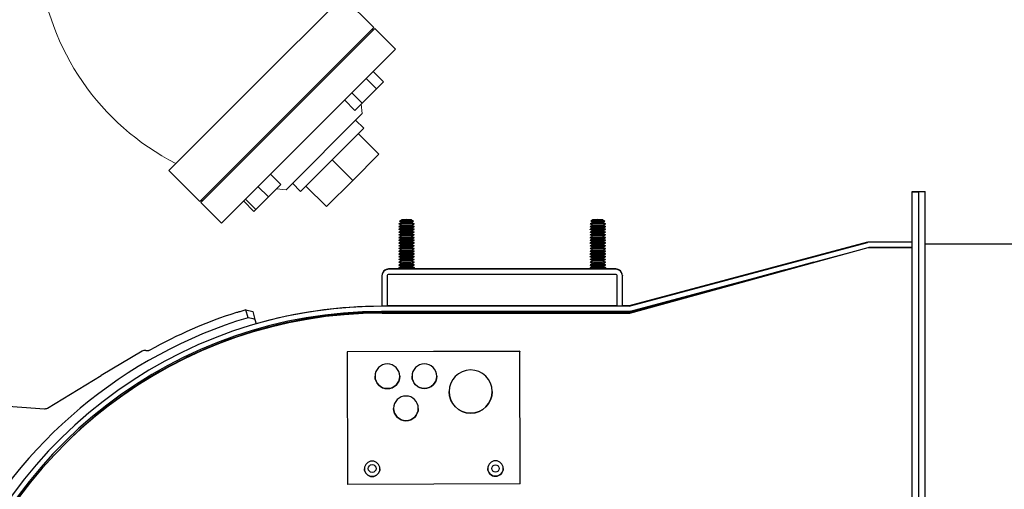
# Model space of a CAD drawing. Extents: x 1 to 669, y 0 to 417.
# Tile 23 of 256: x 65.41 to 85.37, y 262.51 to 272.03. Entities that reach past the tile are written whole.
import ezdxf

# ---------------------------------------------------------------- set-up
doc = ezdxf.new("R2010")
doc.units = 0
doc.header["$LTSCALE"] = 12
doc.header["$MEASUREMENT"] = 0
doc.layers.get('0').update_dxf_attribs({"linetype": 'CONTINUOUS'})
doc.layers.add('X', color=1, linetype='CONTINUOUS')

# ---------------------------------------------------------------- blocks, each defined once
blk = doc.blocks.new('GASTRAIN')
at = {"layer": 'X', "lineweight": 0}
for p, q in [((40.926, 284.357), (42.688, 286.119)), ((43.317, 285.49), (42.688, 286.119)), ((39.813, 281.946), (43.337, 285.47)), ((41.555, 283.728), (43.317, 285.49)), ((43.308, 285.44), (43.288, 285.46)), ((43.756, 285.05), (43.337, 285.47)), ((43.756, 285.05), (40.233, 281.526)), ((43.163, 284.457), (43.373, 284.247)), ((43.309, 284.602), (43.518, 284.392)), ((39.164, 282.595), (40.926, 284.357)), ((43.082, 283.956), (43.373, 284.247)), ((43.373, 284.247), (43.518, 284.392)), ((42.873, 284.166), (43.082, 283.956)), ((42.727, 284.021), (42.937, 283.811)), ((42.937, 283.811), (43.082, 283.956)), ((43.081, 283.744), (43.06, 283.934)), ((39.793, 281.966), (41.555, 283.728)), ((41.539, 282.201), (43.081, 283.744)), ((43.119, 283.45), (42.021, 282.352)), ((42.948, 283.611), (43.119, 283.45)), ((43.424, 282.922), (43.007, 283.338)), ((43.424, 282.922), (42.892, 282.391)), ((42.892, 282.391), (42.476, 282.807)), ((39.793, 281.966), (39.164, 282.595)), ((41.223, 282.516), (41.433, 282.307)), ((40.971, 282.265), (41.181, 282.055)), ((41.181, 282.055), (41.433, 282.307)), ((41.672, 282.335), (41.833, 282.164)), ((42.021, 282.352), (41.833, 282.164)), ((42.36, 281.859), (41.944, 282.275)), ((42.892, 282.391), (42.36, 281.859)), ((40.929, 281.803), (41.181, 282.055)), ((41.539, 282.201), (41.348, 282.223)), ((40.233, 281.526), (39.813, 281.946)), ((39.842, 281.975), (39.822, 281.995)), ((40.68, 281.974), (40.89, 281.764)), ((40.719, 282.013), (40.929, 281.803)), ((40.89, 281.764), (40.929, 281.803))]:
    blk.add_line(p, q, dxfattribs=at)
blk.add_arc((41.638, 287.306), 5.132, 186.1255, 242.952, dxfattribs=at)

msp = doc.modelspace()

# ---------------------------------------------------------------- linework, layer by layer
for p, q in [((73.1047, 267.89279), (73.10059, 267.89482)), ((73.1047, 267.83728), (73.10059, 267.83931)), ((73.1047, 267.78176), (73.10059, 267.7838)), ((73.1047, 267.72625), (73.10059, 267.72829))]:
    msp.add_line(p, q)
at = {"extrusion": (2.10819e-16, 8.48887e-14, -1)}
for centre in [(73.25659, 267.89482), (73.25659, 267.83931), (73.25659, 267.7838), (73.25659, 267.72829)]:
    msp.add_ellipse(centre, major_axis=(-0.156, 0), ratio=0.00083443, start_param=-0.32414271, end_param=0.00168363, dxfattribs=at)
at = {"layer": 'X'}
for p, q in [((83.49709, 268.54545), (83.49709, 268.53606)), ((83.63159, 268.54545), (83.49709, 268.54545)), ((83.49709, 268.53606), (83.49709, 257.28606)), ((83.63159, 268.53606), (83.49709, 268.53606)), ((83.63159, 268.53606), (83.63159, 268.55076)), ((83.63159, 268.55076), (83.76609, 268.55076)), ((83.63159, 268.53606), (83.63159, 268.53606)), ((83.63159, 268.53606), (83.63159, 262.0563)), ((83.76609, 260.96326), (83.76609, 268.55076)), ((73.15311, 267.92085), (73.10059, 267.89482)), ((73.1566, 267.91851), (73.10059, 267.89076)), ((73.1566, 267.863), (73.10059, 267.89076)), ((73.1566, 267.97809), (73.11531, 267.95034)), ((73.1566, 267.97403), (73.11531, 267.94627)), ((73.11834, 267.9483), (73.11531, 267.95034)), ((73.1566, 267.91851), (73.11531, 267.94627)), ((73.25659, 267.97886), (73.15719, 267.9781)), ((73.25659, 267.97479), (73.15719, 267.97403)), ((73.25659, 267.97886), (73.35599, 267.9781)), ((73.25659, 267.97479), (73.35599, 267.97403)), ((73.35659, 267.97809), (73.39787, 267.95034)), ((73.35659, 267.97403), (73.39787, 267.94627)), ((73.35659, 267.91851), (73.39787, 267.94627)), ((73.35659, 267.91851), (73.41259, 267.89076)), ((73.35659, 267.863), (73.41259, 267.89076)), ((73.36007, 267.92085), (73.41259, 267.89482)), ((73.39485, 267.9483), (73.39787, 267.95034)), ((73.40849, 267.89279), (73.41259, 267.89482)), ((77.02811, 267.92085), (76.97559, 267.89482)), ((77.0316, 267.91851), (76.97559, 267.89076)), ((76.9797, 267.89279), (76.97559, 267.89482)), ((77.0316, 267.863), (76.97559, 267.89076)), ((77.0316, 267.97809), (76.99031, 267.95034)), ((77.0316, 267.97403), (76.99031, 267.94627)), ((76.99334, 267.9483), (76.99031, 267.95034)), ((77.0316, 267.91851), (76.99031, 267.94627)), ((77.13159, 267.97886), (77.03219, 267.9781)), ((77.13159, 267.97479), (77.03219, 267.97403)), ((77.13159, 267.97886), (77.23099, 267.9781)), ((77.13159, 267.97479), (77.23099, 267.97403)), ((77.23159, 267.97809), (77.27287, 267.95034)), ((77.23159, 267.97403), (77.27287, 267.94627)), ((77.23159, 267.91851), (77.27287, 267.94627)), ((77.23159, 267.91851), (77.28759, 267.89076)), ((77.23159, 267.863), (77.28759, 267.89076)), ((77.23507, 267.92085), (77.28759, 267.89482)), ((77.26985, 267.9483), (77.27287, 267.95034)), ((77.28349, 267.89279), (77.28759, 267.89482)), ((73.15249, 267.86503), (73.10059, 267.83931)), ((73.1566, 267.863), (73.10059, 267.83524)), ((73.1566, 267.80749), (73.10059, 267.83524)), ((73.15249, 267.80952), (73.10059, 267.7838)), ((73.1566, 267.80749), (73.10059, 267.77973)), ((73.1566, 267.75197), (73.10059, 267.77973)), ((73.15249, 267.75401), (73.10059, 267.72829)), ((73.1566, 267.75197), (73.10059, 267.72422)), ((73.1566, 267.69646), (73.10059, 267.72422)), ((73.15249, 267.69849), (73.10059, 267.67277)), ((73.1566, 267.69646), (73.10059, 267.6687)), ((73.1047, 267.67074), (73.10059, 267.67277)), ((73.1566, 267.64095), (73.10059, 267.6687)), ((73.35659, 267.863), (73.41259, 267.83524)), ((73.35659, 267.80749), (73.41259, 267.83524)), ((73.35659, 267.80749), (73.41259, 267.77973)), ((73.35659, 267.75197), (73.41259, 267.77973)), ((73.35659, 267.75197), (73.41259, 267.72422)), ((73.35659, 267.69646), (73.41259, 267.72422)), ((73.35659, 267.69646), (73.41259, 267.6687)), ((73.35659, 267.64095), (73.41259, 267.6687)), ((73.36069, 267.86503), (73.41259, 267.83931)), ((73.36069, 267.80952), (73.41259, 267.7838)), ((73.36069, 267.75401), (73.41259, 267.72829)), ((73.36069, 267.69849), (73.41259, 267.67277)), ((73.40849, 267.83728), (73.41259, 267.83931)), ((73.40849, 267.78176), (73.41259, 267.7838)), ((73.40849, 267.72625), (73.41259, 267.72829)), ((73.40849, 267.67074), (73.41259, 267.67277)), ((77.02749, 267.86503), (76.97559, 267.83931)), ((77.0316, 267.863), (76.97559, 267.83524)), ((76.9797, 267.83728), (76.97559, 267.83931)), ((77.0316, 267.80749), (76.97559, 267.83524)), ((77.02749, 267.80952), (76.97559, 267.7838)), ((77.0316, 267.80749), (76.97559, 267.77973)), ((76.9797, 267.78176), (76.97559, 267.7838)), ((77.0316, 267.75197), (76.97559, 267.77973)), ((77.02749, 267.75401), (76.97559, 267.72829)), ((77.0316, 267.75197), (76.97559, 267.72422)), ((76.9797, 267.72625), (76.97559, 267.72829)), ((77.0316, 267.69646), (76.97559, 267.72422)), ((77.02749, 267.69849), (76.97559, 267.67277)), ((77.0316, 267.69646), (76.97559, 267.6687)), ((76.9797, 267.67074), (76.97559, 267.67277)), ((77.0316, 267.64095), (76.97559, 267.6687)), ((77.23159, 267.863), (77.28759, 267.83524)), ((77.23159, 267.80749), (77.28759, 267.83524)), ((77.23159, 267.80749), (77.28759, 267.77973)), ((77.23159, 267.75197), (77.28759, 267.77973)), ((77.23159, 267.75197), (77.28759, 267.72422)), ((77.23159, 267.69646), (77.28759, 267.72422)), ((77.23159, 267.69646), (77.28759, 267.6687)), ((77.23159, 267.64095), (77.28759, 267.6687)), ((77.23569, 267.86503), (77.28759, 267.83931)), ((77.23569, 267.80952), (77.28759, 267.7838)), ((77.23569, 267.75401), (77.28759, 267.72829)), ((77.23569, 267.69849), (77.28759, 267.67277)), ((77.28349, 267.83728), (77.28759, 267.83931)), ((77.28349, 267.78176), (77.28759, 267.7838)), ((77.28349, 267.72625), (77.28759, 267.72829)), ((77.28349, 267.67074), (77.28759, 267.67277)), ((73.15249, 267.64298), (73.10059, 267.61726)), ((73.1566, 267.64095), (73.10059, 267.61319)), ((73.1047, 267.61523), (73.10059, 267.61726)), ((73.1566, 267.58544), (73.10059, 267.61319)), ((73.15249, 267.58747), (73.10059, 267.56175)), ((73.1566, 267.58544), (73.10059, 267.55768)), ((73.1047, 267.55971), (73.10059, 267.56175)), ((73.1566, 267.52992), (73.10059, 267.55768)), ((73.15249, 267.53196), (73.10059, 267.50623)), ((73.1566, 267.52992), (73.10059, 267.50217)), ((73.1047, 267.5042), (73.10059, 267.50623)), ((73.1566, 267.47441), (73.10059, 267.50217)), ((73.15249, 267.47644), (73.10059, 267.45072)), ((73.1566, 267.47441), (73.10059, 267.44665)), ((73.35659, 267.64095), (73.41259, 267.61319)), ((73.35659, 267.58544), (73.41259, 267.61319)), ((73.35659, 267.58544), (73.41259, 267.55768)), ((73.35659, 267.52992), (73.41259, 267.55768)), ((73.35659, 267.52992), (73.41259, 267.50217)), ((73.35659, 267.47441), (73.41259, 267.50217)), ((73.35659, 267.47441), (73.41259, 267.44665)), ((73.36069, 267.64298), (73.41259, 267.61726)), ((73.36069, 267.58747), (73.41259, 267.56175)), ((73.36069, 267.53196), (73.41259, 267.50623)), ((73.36069, 267.47644), (73.41259, 267.45072)), ((73.40849, 267.61523), (73.41259, 267.61726)), ((73.40849, 267.55971), (73.41259, 267.56175)), ((73.40849, 267.5042), (73.41259, 267.50623)), ((77.02749, 267.64298), (76.97559, 267.61726)), ((77.0316, 267.64095), (76.97559, 267.61319)), ((76.9797, 267.61523), (76.97559, 267.61726)), ((77.0316, 267.58544), (76.97559, 267.61319)), ((77.02749, 267.58747), (76.97559, 267.56175)), ((77.0316, 267.58544), (76.97559, 267.55768)), ((76.9797, 267.55971), (76.97559, 267.56175)), ((77.0316, 267.52992), (76.97559, 267.55768)), ((77.02749, 267.53196), (76.97559, 267.50623)), ((77.0316, 267.52992), (76.97559, 267.50217)), ((76.9797, 267.5042), (76.97559, 267.50623)), ((77.0316, 267.47441), (76.97559, 267.50217)), ((77.02749, 267.47644), (76.97559, 267.45072)), ((77.0316, 267.47441), (76.97559, 267.44665)), ((77.23159, 267.64095), (77.28759, 267.61319)), ((77.23159, 267.58544), (77.28759, 267.61319)), ((77.23159, 267.58544), (77.28759, 267.55768)), ((77.23159, 267.52992), (77.28759, 267.55768)), ((77.23159, 267.52992), (77.28759, 267.50217)), ((77.23159, 267.47441), (77.28759, 267.50217)), ((77.23159, 267.47441), (77.28759, 267.44665)), ((77.23569, 267.64298), (77.28759, 267.61726)), ((77.23569, 267.58747), (77.28759, 267.56175)), ((77.23569, 267.53196), (77.28759, 267.50623)), ((77.23569, 267.47644), (77.28759, 267.45072)), ((77.28349, 267.61523), (77.28759, 267.61726)), ((77.28349, 267.55971), (77.28759, 267.56175)), ((77.28349, 267.5042), (77.28759, 267.50623)), ((82.60055, 267.525), (77.77015, 266.23027)), ((77.77015, 266.22339), (82.60055, 267.51726)), ((82.63571, 267.52963), (83.49709, 267.52963)), ((83.49709, 267.52189), (82.63571, 267.52189)), ((83.76609, 267.48556), (91.07609, 267.48556)), ((73.1047, 267.44869), (73.10059, 267.45072)), ((73.1566, 267.4189), (73.10059, 267.44665)), ((73.15249, 267.42093), (73.10059, 267.39521)), ((73.1566, 267.4189), (73.10059, 267.39114)), ((73.1047, 267.39317), (73.10059, 267.39521)), ((73.1566, 267.36338), (73.10059, 267.39114)), ((73.15249, 267.36542), (73.10059, 267.3397)), ((73.1566, 267.36338), (73.10059, 267.33563)), ((73.1047, 267.33766), (73.10059, 267.33969)), ((73.1566, 267.30787), (73.10059, 267.33563)), ((73.15249, 267.3099), (73.10059, 267.28418)), ((73.1566, 267.30787), (73.10059, 267.28011)), ((73.1047, 267.28215), (73.10059, 267.28418)), ((73.1566, 267.25236), (73.10059, 267.28011)), ((73.35659, 267.4189), (73.41259, 267.44665)), ((73.35659, 267.4189), (73.41259, 267.39114)), ((73.35659, 267.36338), (73.41259, 267.39114)), ((73.35659, 267.36338), (73.41259, 267.33563)), ((73.35659, 267.30787), (73.41259, 267.33563)), ((73.35659, 267.30787), (73.41259, 267.28011)), ((73.35659, 267.25236), (73.41259, 267.28011)), ((73.36069, 267.42093), (73.41259, 267.39521)), ((73.36069, 267.36542), (73.41259, 267.3397)), ((73.36069, 267.3099), (73.41259, 267.28418)), ((73.40849, 267.44869), (73.41259, 267.45072)), ((73.40849, 267.39317), (73.41259, 267.39521)), ((73.40849, 267.33766), (73.41259, 267.33969)), ((73.40849, 267.28215), (73.41259, 267.28418)), ((76.9797, 267.44869), (76.97559, 267.45072)), ((77.0316, 267.4189), (76.97559, 267.44665)), ((77.02749, 267.42093), (76.97559, 267.39521)), ((77.0316, 267.4189), (76.97559, 267.39114)), ((76.9797, 267.39317), (76.97559, 267.39521)), ((77.0316, 267.36338), (76.97559, 267.39114)), ((77.02749, 267.36542), (76.97559, 267.3397)), ((77.0316, 267.36338), (76.97559, 267.33563)), ((76.9797, 267.33766), (76.97559, 267.33969)), ((77.0316, 267.30787), (76.97559, 267.33563)), ((77.02749, 267.3099), (76.97559, 267.28418)), ((77.0316, 267.30787), (76.97559, 267.28011)), ((76.9797, 267.28215), (76.97559, 267.28418)), ((77.0316, 267.25236), (76.97559, 267.28011)), ((77.23159, 267.4189), (77.28759, 267.44665)), ((77.23159, 267.4189), (77.28759, 267.39114)), ((77.23159, 267.36338), (77.28759, 267.39114)), ((77.23159, 267.36338), (77.28759, 267.33563)), ((77.23159, 267.30787), (77.28759, 267.33563)), ((77.23159, 267.30787), (77.28759, 267.28011)), ((77.23159, 267.25236), (77.28759, 267.28011)), ((77.23569, 267.42093), (77.28759, 267.39521)), ((77.23569, 267.36542), (77.28759, 267.3397)), ((77.23569, 267.3099), (77.28759, 267.28418)), ((77.28349, 267.44869), (77.28759, 267.45072)), ((77.28349, 267.39317), (77.28759, 267.39521)), ((77.28349, 267.33766), (77.28759, 267.33969)), ((77.28349, 267.28215), (77.28759, 267.28418)), ((77.78403, 266.0856), (82.61423, 267.41519)), ((77.79723, 266.12235), (82.2692, 267.32022)), ((82.62567, 267.4157), (82.62762, 267.41623)), ((82.63488, 267.41623), (83.49709, 267.41724)), ((82.63488, 267.41611), (83.49709, 267.41713)), ((82.63488, 267.41623), (82.63488, 267.41611)), ((83.49709, 267.41729), (82.63571, 267.41729)), ((73.15249, 267.25439), (73.10059, 267.22867)), ((73.1566, 267.25236), (73.10059, 267.2246)), ((73.1047, 267.22664), (73.10059, 267.22867)), ((73.1566, 267.19684), (73.10059, 267.2246)), ((73.15249, 267.19888), (73.10059, 267.17316)), ((73.1566, 267.19684), (73.10059, 267.16909)), ((73.1047, 267.17112), (73.10059, 267.17316)), ((73.1566, 267.14133), (73.10059, 267.16909)), ((73.15249, 267.14337), (73.10059, 267.11764)), ((73.1566, 267.14133), (73.10059, 267.11358)), ((73.1047, 267.11561), (73.10059, 267.11764)), ((73.1566, 267.08582), (73.10059, 267.11358)), ((73.15249, 267.08785), (73.10059, 267.06213)), ((73.1566, 267.08582), (73.10059, 267.05806)), ((73.35659, 267.25236), (73.41259, 267.2246)), ((73.35659, 267.19684), (73.41259, 267.2246)), ((73.35659, 267.19684), (73.41259, 267.16909)), ((73.35659, 267.14133), (73.41259, 267.16909)), ((73.35659, 267.14133), (73.41259, 267.11358)), ((73.35659, 267.08582), (73.41259, 267.11358)), ((73.35659, 267.08582), (73.41259, 267.05806)), ((73.36069, 267.25439), (73.41259, 267.22867)), ((73.36069, 267.19888), (73.41259, 267.17316)), ((73.36069, 267.14337), (73.41259, 267.11764)), ((73.36069, 267.08785), (73.41259, 267.06213)), ((73.40849, 267.22664), (73.41259, 267.22867)), ((73.40849, 267.17112), (73.41259, 267.17316)), ((73.40849, 267.11561), (73.41259, 267.11764)), ((77.02749, 267.25439), (76.97559, 267.22867)), ((77.0316, 267.25236), (76.97559, 267.2246)), ((76.9797, 267.22664), (76.97559, 267.22867)), ((77.0316, 267.19684), (76.97559, 267.2246)), ((77.02749, 267.19888), (76.97559, 267.17316)), ((77.0316, 267.19684), (76.97559, 267.16909)), ((76.9797, 267.17112), (76.97559, 267.17316)), ((77.0316, 267.14133), (76.97559, 267.16909)), ((77.02749, 267.14337), (76.97559, 267.11764)), ((77.0316, 267.14133), (76.97559, 267.11358)), ((76.9797, 267.11561), (76.97559, 267.11764)), ((77.0316, 267.08582), (76.97559, 267.11358)), ((77.02749, 267.08785), (76.97559, 267.06213)), ((77.0316, 267.08582), (76.97559, 267.05806)), ((77.23159, 267.25236), (77.28759, 267.2246)), ((77.23159, 267.19684), (77.28759, 267.2246)), ((77.23159, 267.19684), (77.28759, 267.16909)), ((77.23159, 267.14133), (77.28759, 267.16909)), ((77.23159, 267.14133), (77.28759, 267.11358)), ((77.23159, 267.08582), (77.28759, 267.11358)), ((77.23159, 267.08582), (77.28759, 267.05806)), ((77.23569, 267.25439), (77.28759, 267.22867)), ((77.23569, 267.19888), (77.28759, 267.17316)), ((77.23569, 267.14337), (77.28759, 267.11764)), ((77.23569, 267.08785), (77.28759, 267.06213)), ((77.28349, 267.22664), (77.28759, 267.22867)), ((77.28349, 267.17112), (77.28759, 267.17316)), ((77.28349, 267.11561), (77.28759, 267.11764)), ((81.5124, 267.1175), (77.8159, 266.10214)), ((73.10059, 266.98027), (72.89244, 266.98027)), ((77.49574, 266.97339), (72.89244, 266.97339)), ((73.1047, 267.0601), (73.10059, 267.06213)), ((73.1566, 267.03031), (73.10059, 267.05806)), ((73.15249, 267.03234), (73.10059, 267.00662)), ((73.1566, 267.03031), (73.10059, 267.00255)), ((73.10059, 267.00662), (73.10059, 267.00255)), ((73.10059, 267.00255), (73.10059, 266.97479)), ((73.35659, 267.03031), (73.41259, 267.05806)), ((73.35659, 267.03031), (73.41259, 267.00255)), ((73.36069, 267.03234), (73.41259, 267.00662)), ((73.40849, 267.0601), (73.41259, 267.06213)), ((73.41259, 267.00662), (73.41259, 267.00255)), ((73.41259, 267.00255), (73.41259, 266.97479)), ((76.97559, 266.98027), (73.41259, 266.98027)), ((76.9797, 267.0601), (76.97559, 267.06213)), ((77.0316, 267.03031), (76.97559, 267.05806)), ((77.02749, 267.03234), (76.97559, 267.00662)), ((77.0316, 267.03031), (76.97559, 267.00255)), ((76.97559, 267.00662), (76.97559, 267.00255)), ((76.97559, 267.00255), (76.97559, 266.97479)), ((77.23159, 267.03031), (77.28759, 267.05806)), ((77.23159, 267.03031), (77.28759, 267.00255)), ((77.23569, 267.03234), (77.28759, 267.00662)), ((77.28349, 267.0601), (77.28759, 267.06213)), ((77.28759, 267.00662), (77.28759, 267.00255)), ((77.28759, 267.00255), (77.28759, 266.97479)), ((77.49574, 266.98027), (77.28759, 266.98027)), ((80.93066, 266.96168), (77.8018, 266.10224)), ((72.75659, 266.84442), (72.75659, 266.83754)), ((72.75659, 266.83754), (72.75659, 266.22339)), ((72.86119, 266.83754), (72.86119, 266.22339)), ((77.49574, 266.86879), (72.89244, 266.86879)), ((77.52699, 266.22339), (77.52699, 266.83754)), ((77.63159, 266.84442), (77.63159, 266.83754)), ((77.63159, 266.22339), (77.63159, 266.83754)), ((70.04336, 265.99163), (69.99788, 266.1503)), ((69.99788, 266.1503), (70.13642, 266.11567)), ((70.13642, 266.11567), (70.18214, 265.95622)), ((72.75659, 266.22921), (72.7462, 266.22921)), ((77.7621, 266.22233), (72.7462, 266.22233)), ((77.7621, 266.11773), (72.7462, 266.11773)), ((72.86119, 266.22339), (72.75659, 266.22339)), ((72.76027, 266.08481), (77.77832, 266.08481)), ((72.76027, 266.0847), (77.77751, 266.0847)), ((72.77475, 266.09853), (77.79525, 266.09853)), ((72.77475, 266.09841), (77.79525, 266.09841)), ((77.52699, 266.22921), (72.86119, 266.22921)), ((77.63159, 266.22339), (77.52699, 266.22339)), ((77.7621, 266.22921), (77.63159, 266.22921)), ((77.79525, 266.09853), (77.79525, 266.09841)), ((70.18214, 265.95622), (70.20772, 265.86703)), ((67.89228, 265.31295), (67.06726, 264.81723)), ((75.55204, 265.3094), (72.05205, 265.30096)), ((75.55204, 265.30935), (72.05205, 265.30091)), ((72.05205, 265.30096), (72.05205, 265.30091)), ((72.05205, 265.30091), (72.05853, 262.61292)), ((75.55204, 265.3094), (75.55204, 265.30935)), ((75.55852, 262.62136), (75.55204, 265.30935)), ((65.97371, 264.16016), (67.06726, 264.81723)), ((64.98848, 264.21093), (65.91523, 264.14612)), ((75.55852, 262.62136), (72.05853, 262.61292))]:
    msp.add_line(p, q, dxfattribs=at)
for centre, radius, start, end in [((72.81588, 256.77129), 9.79894, 107.882386, 119.115135), ((72.81588, 256.77129), 9.79321, 106.723333, 107.243342), ((72.81588, 256.77129), 9.62816, 106.735825, 153.116865), ((67.94379, 265.22724), 0.1, 73.945337, 121), ((65.92221, 264.24588), 0.1, 266, 301)]:
    msp.add_arc(centre, radius, start, end, dxfattribs=at)
at = {"layer": 'X', "extrusion": (2.22628e-16, 1.23423e-26, -1)}
for centre, major_axis, start_param, end_param in [((73.25659, 267.89076), (-0.156, 0), -1.57079633, 0.00168363), ((77.13159, 267.89076), (-0.156, 0), -1.57079633, 0.00168363), ((73.25659, 267.77973), (-0.156, 0), -1.57079633, 0.00168363), ((73.25659, 267.6687), (-0.156, 0), -1.57079633, 0.00168363), ((77.13159, 267.77973), (-0.156, 0), -1.57079633, 0.00168363), ((77.13159, 267.6687), (-0.156, 0), -1.57079633, 0.00168363), ((73.25659, 267.55768), (-0.156, 0), -1.57079633, 0.00168363), ((77.13159, 267.55768), (-0.156, 0), -1.57079633, 0.00168363), ((73.25659, 267.05806), (-0.156, 0), -1.57079633, 0.00168363), ((73.25659, 266.97479), (0.156, 0), 0, 3.14159265), ((77.13159, 267.05806), (-0.156, 0), -1.57079633, 0.00168363), ((77.13159, 266.97479), (0.156, 0), 0, 3.14159265)]:
    msp.add_ellipse(centre, major_axis=major_axis, ratio=0.00083443, start_param=start_param, end_param=end_param, dxfattribs=at)
at = {"layer": 'X', "extrusion": (2.22628e-16, -1.32282e-26, -1)}
for centre in [(73.25659, 267.94627), (77.13159, 267.94627)]:
    msp.add_ellipse(centre, major_axis=(-0.14128, 0), ratio=0.00083443, start_param=-1.57079633, end_param=0.00124112, dxfattribs=at)
at = {"layer": 'X', "extrusion": (1.88115e-16, 6.78829e-14, -1)}
for centre in [(73.25659, 267.95034), (77.13159, 267.95034)]:
    msp.add_ellipse(centre, major_axis=(-0.14128, 0), ratio=0.00083443, start_param=-0.29247667, end_param=0.00124112, dxfattribs=at)
at = {"layer": 'X', "extrusion": (2.24186e-16, 2.93914e-14, -1)}
for centre in [(73.25659, 267.97809), (73.25659, 267.97403), (77.13159, 267.97809), (77.13159, 267.97403)]:
    msp.add_ellipse(centre, major_axis=(0.1, 0), ratio=0.00083443, start_param=-0.10896268, end_param=3.25055534, dxfattribs=at)
at = {"layer": 'X', "extrusion": (2.22628e-16, -3.77263e-26, -1)}
for centre in [(73.25659, 267.91851), (77.13159, 267.91851)]:
    msp.add_ellipse(centre, major_axis=(-0.1, 0), ratio=0.00083443, start_param=-1.57079633, end_param=-0.00124112, dxfattribs=at)
at = {"layer": 'X', "extrusion": (2.22549e-16, 3.31016e-16, -1)}
for centre, end_param in [((73.25659, 267.94627), 1.57079633), ((73.25659, 267.95034), 0.29247667), ((77.13159, 267.94627), 1.57079633), ((77.13159, 267.95034), 0.29247667)]:
    msp.add_ellipse(centre, major_axis=(0.14128, 0), ratio=0.00083443, start_param=-0.00124112, end_param=end_param, dxfattribs=at)
at = {"layer": 'X', "extrusion": (2.22542e-16, -3.31005e-16, -1)}
for centre in [(73.25659, 267.91851), (77.13159, 267.91851)]:
    msp.add_ellipse(centre, major_axis=(0.1, 0), ratio=0.00083443, start_param=0.00124112, end_param=1.57079633, dxfattribs=at)
at = {"layer": 'X', "extrusion": (2.22748e-16, 4.49439e-16, -1)}
for centre, end_param in [((73.25659, 267.89076), 1.57079633), ((73.25659, 267.89482), 0.32414271), ((77.13159, 267.89076), 1.57079633), ((77.13159, 267.89482), 0.32414271), ((73.25659, 267.83524), 1.57079633), ((73.25659, 267.77973), 1.57079633), ((73.25659, 267.72422), 1.57079633), ((73.25659, 267.6687), 1.57079633), ((73.25659, 267.83931), 0.32414271), ((73.25659, 267.7838), 0.32414271), ((73.25659, 267.72829), 0.32414271), ((73.25659, 267.67277), 0.32414271), ((77.13159, 267.83524), 1.57079633), ((77.13159, 267.77973), 1.57079633), ((77.13159, 267.72422), 1.57079633), ((77.13159, 267.6687), 1.57079633), ((77.13159, 267.83931), 0.32414271), ((77.13159, 267.7838), 0.32414271), ((77.13159, 267.72829), 0.32414271), ((77.13159, 267.67277), 0.32414271), ((73.25659, 267.61319), 1.57079633), ((73.25659, 267.55768), 1.57079633), ((73.25659, 267.50217), 1.57079633), ((73.25659, 267.61726), 0.32414271), ((73.25659, 267.56175), 0.32414271), ((73.25659, 267.50623), 0.32414271), ((77.13159, 267.61319), 1.57079633), ((77.13159, 267.55768), 1.57079633), ((77.13159, 267.50217), 1.57079633), ((77.13159, 267.61726), 0.32414271), ((77.13159, 267.56175), 0.32414271), ((77.13159, 267.50623), 0.32414271), ((73.25659, 267.44665), 1.57079633), ((73.25659, 267.39114), 1.57079633), ((73.25659, 267.33563), 1.57079633), ((73.25659, 267.28011), 1.57079633), ((73.25659, 267.45072), 0.32414271), ((73.25659, 267.39521), 0.32414271), ((73.25659, 267.33969), 0.32414271), ((73.25659, 267.28418), 0.32414271), ((77.13159, 267.44665), 1.57079633), ((77.13159, 267.39114), 1.57079633), ((77.13159, 267.33563), 1.57079633), ((77.13159, 267.28011), 1.57079633), ((77.13159, 267.45072), 0.32414271), ((77.13159, 267.39521), 0.32414271), ((77.13159, 267.33969), 0.32414271), ((77.13159, 267.28418), 0.32414271), ((73.25659, 267.2246), 1.57079633), ((73.25659, 267.16909), 1.57079633), ((73.25659, 267.11358), 1.57079633), ((73.25659, 267.22867), 0.32414271), ((73.25659, 267.17316), 0.32414271), ((73.25659, 267.11764), 0.32414271), ((77.13159, 267.2246), 1.57079633), ((77.13159, 267.16909), 1.57079633), ((77.13159, 267.11358), 1.57079633), ((77.13159, 267.22867), 0.32414271), ((77.13159, 267.17316), 0.32414271), ((77.13159, 267.11764), 0.32414271), ((73.25659, 267.00255), 3.14327629), ((73.25659, 267.05806), 1.57079633), ((73.25659, 267.06213), 0.32414271), ((73.25659, 267.00662), 0.32414271), ((77.13159, 267.00255), 3.14327629), ((77.13159, 267.05806), 1.57079633), ((77.13159, 267.06213), 0.32414271), ((77.13159, 267.00662), 0.32414271)]:
    msp.add_ellipse(centre, major_axis=(0.156, 0), ratio=0.00083443, start_param=-0.00168363, end_param=end_param, dxfattribs=at)
at = {"layer": 'X', "extrusion": (2.10819e-16, 8.48887e-14, -1)}
for centre in [(77.13159, 267.89482), (73.25659, 267.67277), (77.13159, 267.83931), (77.13159, 267.7838), (77.13159, 267.72829), (77.13159, 267.67277), (73.25659, 267.61726), (73.25659, 267.56175), (73.25659, 267.50623), (77.13159, 267.61726), (77.13159, 267.56175), (77.13159, 267.50623), (73.25659, 267.45072), (73.25659, 267.39521), (73.25659, 267.33969), (73.25659, 267.28418), (77.13159, 267.45072), (77.13159, 267.39521), (77.13159, 267.33969), (77.13159, 267.28418), (73.25659, 267.22867), (73.25659, 267.17316), (73.25659, 267.11764), (77.13159, 267.22867), (77.13159, 267.17316), (77.13159, 267.11764), (73.25659, 267.06213), (73.25659, 267.00662), (77.13159, 267.06213), (77.13159, 267.00662)]:
    msp.add_ellipse(centre, major_axis=(-0.156, 0), ratio=0.00083443, start_param=-0.32414271, end_param=0.00168363, dxfattribs=at)
at = {"layer": 'X', "extrusion": (2.22628e-16, -1.19621e-26, -1)}
for centre in [(73.25659, 267.83524), (73.25659, 267.72422), (77.13159, 267.83524), (77.13159, 267.72422), (73.25659, 267.61319), (73.25659, 267.50217), (77.13159, 267.61319), (77.13159, 267.50217), (73.25659, 267.44665), (73.25659, 267.39114), (73.25659, 267.33563), (77.13159, 267.44665), (77.13159, 267.39114), (77.13159, 267.33563), (73.25659, 267.2246), (73.25659, 267.16909), (73.25659, 267.11358), (77.13159, 267.2246), (77.13159, 267.16909), (77.13159, 267.11358)]:
    msp.add_ellipse(centre, major_axis=(-0.156, 0), ratio=0.00083443, start_param=-1.57079633, end_param=0.00168363, dxfattribs=at)
at = {"layer": 'X', "extrusion": (2.22628e-16, 1.91483e-26, -1)}
for centre in [(73.25659, 267.863), (73.25659, 267.80749), (73.25659, 267.75197), (73.25659, 267.69646), (77.13159, 267.863), (77.13159, 267.80749), (77.13159, 267.75197), (77.13159, 267.69646), (73.25659, 267.64095), (73.25659, 267.58544), (73.25659, 267.52992), (73.25659, 267.47441), (77.13159, 267.64095), (77.13159, 267.58544), (77.13159, 267.52992), (77.13159, 267.47441), (73.25659, 267.4189), (73.25659, 267.30787), (77.13159, 267.4189), (77.13159, 267.30787), (73.25659, 267.19684), (73.25659, 267.14133), (73.25659, 267.08582), (77.13159, 267.19684), (77.13159, 267.14133), (77.13159, 267.08582), (73.25659, 267.03031), (77.13159, 267.03031)]:
    msp.add_ellipse(centre, major_axis=(-0.1, 0), ratio=0.00083443, start_param=-1.57079633, end_param=-0.00168363, dxfattribs=at)
at = {"layer": 'X', "extrusion": (2.22542e-16, -4.49023e-16, -1)}
for centre in [(73.25659, 267.863), (73.25659, 267.80749), (73.25659, 267.75197), (73.25659, 267.69646), (77.13159, 267.863), (77.13159, 267.80749), (77.13159, 267.75197), (77.13159, 267.69646), (73.25659, 267.64095), (73.25659, 267.58544), (73.25659, 267.52992), (73.25659, 267.47441), (77.13159, 267.64095), (77.13159, 267.58544), (77.13159, 267.52992), (77.13159, 267.47441), (73.25659, 267.4189), (73.25659, 267.36338), (73.25659, 267.30787), (77.13159, 267.4189), (77.13159, 267.36338), (77.13159, 267.30787), (73.25659, 267.25236), (73.25659, 267.19684), (73.25659, 267.14133), (73.25659, 267.08582), (77.13159, 267.25236), (77.13159, 267.19684), (77.13159, 267.14133), (77.13159, 267.08582), (73.25659, 267.03031), (77.13159, 267.03031)]:
    msp.add_ellipse(centre, major_axis=(0.1, 0), ratio=0.00083443, start_param=0.00168363, end_param=1.57079633, dxfattribs=at)
at = {"layer": 'X', "extrusion": (2.22015e-16, -1.18831e-19, -1)}
msp.add_ellipse((82.63159, 267.42502), major_axis=(0.11819, 0.01556), ratio=0.87522595, start_param=-1.72006243, end_param=-1.42145779, dxfattribs=at)
at = {"layer": 'X'}
for centre, major_axis, ratio, start_param, end_param in [((82.63159, 267.41728), (0.11819, 0.01555), 0.87522821, 1.4215309, 1.72013553), ((72.89244, 266.84442), (-0.13585, 0), 0.99999965, -1.57079633, 0), ((72.89244, 266.83754), (-0.13585, 0), 0.99999965, -1.57079633, 0), ((77.49574, 266.84442), (0.13585, 0), 0.99999965, 0, 1.57079633), ((77.49574, 266.83754), (0.13585, 0), 0.99999965, 0, 1.57079633), ((72.89244, 266.83754), (-0.03125, 0), 0.99999965, -1.57079633, 0), ((77.49574, 266.83754), (0.03125, 0), 0.99999965, 0, 1.57079633), ((72.7462, 256.99373), (-9.2286, 0), 0.99999965, -1.57079633, -0.25485322), ((72.7462, 256.99373), (-9.124, 0), 0.99999965, -1.57079633, -0.25784903), ((72.76027, 256.95982), (-9.125, 0), 0.99999965, -1.57079633, -0.2616675), ((72.76027, 256.9597), (-9.125, 0), 0.99999965, -1.57079633, -0.26168024), ((72.77475, 256.97353), (-9.125, 0), 0.99999965, -1.57079633, -0.81178496), ((72.77475, 256.97342), (-9.125, 0), 0.99999965, -1.57079633, -0.81589105), ((72.55777, 262.9332), (0.0795, 0), 0.99999965, -4.71238898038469, 1.570796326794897), ((75.05777, 262.9332), (0.075, 0), 0.99999965, -4.71238898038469, 1.570796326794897)]:
    msp.add_ellipse(centre, major_axis=major_axis, ratio=ratio, start_param=start_param, end_param=end_param, dxfattribs=at)
at = {"layer": 'X', "extrusion": (2.22628e-16, 1.90093e-28, -1)}
for centre, major_axis, end_param in [((73.25659, 267.28011), (-0.156, 0), 0.00168363), ((73.25659, 267.36338), (-0.1, 0), -0.00168363), ((77.13159, 267.28011), (-0.156, 0), 0.00168363), ((77.13159, 267.36338), (-0.1, 0), -0.00168363), ((73.25659, 267.25236), (-0.1, 0), -0.00168363), ((77.13159, 267.25236), (-0.1, 0), -0.00168363)]:
    msp.add_ellipse(centre, major_axis=major_axis, ratio=0.00083443, start_param=-1.57079633, end_param=end_param, dxfattribs=at)
at = {"layer": 'X', "extrusion": (-5.12232e-16, 1.66511e-14, -1)}
msp.add_ellipse((82.6349, 267.41583), major_axis=(0.19722, 0.00876), ratio=0.00143673, start_param=-1.67573977, end_param=-1.57084528, dxfattribs=at)
at = {"layer": 'X', "extrusion": (2.22607e-16, -8.00714e-21, -1)}
msp.add_ellipse((72.7462, 257.00061), major_axis=(9.2286, 0), ratio=0.99999965, start_param=-1.84963996, end_param=-1.57079633, dxfattribs=at)
at = {"layer": 'X', "extrusion": (2.2222e-16, -1.18953e-19, -1)}
msp.add_ellipse((77.76621, 266.22224), major_axis=(0.11808, 0.01554), ratio=0.87522783, start_param=1.42145717, end_param=1.72006193, dxfattribs=at)
at = {"layer": 'X', "extrusion": (-2.77576e-16, 3.6106e-15, -1)}
msp.add_ellipse((77.77742, 266.08509), major_axis=(-0.06307, -0.00867), ratio=0.00627039, start_param=-1.67496299, end_param=-1.57091064, dxfattribs=at)
at = {"layer": 'X', "extrusion": (8.60053e-17, -5.43928e-16, -1)}
msp.add_ellipse((77.23223, 267.07097), major_axis=(-59.68777, 14.91565), ratio=0.04562114, start_param=-1.46381156, end_param=-1.46146983, dxfattribs=at)
at = {"layer": 'X', "extrusion": (2.22628e-16, -5.16224e-21, -1)}
for centre, start_param, end_param in [((72.86625, 264.80287), -6.28559713, -0.00241183), ((73.61625, 264.80468), -6.28559713, -0.00241183), ((72.86625, 264.80292), -0.00241765, -0.00010562), ((73.61625, 264.80473), -0.0024304, -0.00011837), ((73.24282, 264.15378), -6.28559713, -0.00241183), ((73.24282, 264.15383), -0.0024304, -0.00011837)]:
    msp.add_ellipse(centre, major_axis=(-0.25, 0), ratio=0.99999965, start_param=start_param, end_param=end_param, dxfattribs=at)
at = {"layer": 'X', "extrusion": (2.22628e-16, 4.13039e-20, -1)}
for centre, start_param, end_param in [((74.554, 264.49394), -6.28559713, -0.00241183), ((74.554, 264.49399), -0.00241999, -0.00006519)]:
    msp.add_ellipse(centre, major_axis=(-0.4375, 0), ratio=0.99999965, start_param=start_param, end_param=end_param, dxfattribs=at)
at = {"layer": 'X', "extrusion": (2.22628e-16, -2.22183e-20, -1)}
msp.add_ellipse((72.86625, 264.80292), major_axis=(0.25, 0), ratio=0.99999965, start_param=0.0000998, end_param=3.13918083, dxfattribs=at)
at = {"layer": 'X', "extrusion": (2.22628e-16, -2.22178e-20, -1)}
for centre in [(73.61625, 264.80473), (73.24282, 264.15383)]:
    msp.add_ellipse(centre, major_axis=(0.25, 0), ratio=0.99999965, start_param=0.0000998, end_param=3.13918083, dxfattribs=at)
at = {"layer": 'X', "extrusion": (2.22628e-16, -1.26959e-20, -1)}
msp.add_ellipse((74.554, 264.49399), major_axis=(0.4375, 0), ratio=0.99999965, start_param=0.00005703, end_param=3.13918083, dxfattribs=at)
at = {"layer": 'X', "extrusion": (2.22628e-16, 1.7353e-20, -1)}
for centre, start_param, end_param in [((72.55777, 262.92712), -6.28559713, -0.00241183), ((75.05777, 262.93315), -6.28559713, -0.00241183), ((72.55777, 262.92717), -0.00241328, -0.00016088), ((75.05777, 262.9332), -0.00241321, -0.00016081)]:
    msp.add_ellipse(centre, major_axis=(-0.1565, 0), ratio=0.99999965, start_param=start_param, end_param=end_param, dxfattribs=at)
at = {"layer": 'X', "extrusion": (2.22628e-16, -3.54917e-20, -1)}
for centre in [(72.55777, 262.92717), (75.05777, 262.9332)]:
    msp.add_ellipse(centre, major_axis=(0.1565, 0), ratio=0.99999965, start_param=0.00015942, end_param=3.13918083, dxfattribs=at)
at = {"layer": 'X', "extrusion": (2.22628e-16, 1.33293e-20, -1)}
msp.add_ellipse((72.55777, 262.93331), major_axis=(0.0795, 0), ratio=0.99999965, start_param=0.00070585, end_param=3.1408868, dxfattribs=at)
at = {"layer": 'X', "extrusion": (2.22628e-16, 1.4129e-20, -1)}
msp.add_ellipse((75.05777, 262.93331), major_axis=(0.075, 0), ratio=0.99999965, start_param=0.00074821, end_param=3.14084445, dxfattribs=at)
at = {"layer": 'X'}
for points, knots in [([(82.63571, 267.41729), (82.63434, 267.41729), (82.63298, 267.4172), (82.63027, 267.41684), (82.62894, 267.41658), (82.62762, 267.41623)], [-0.0208149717, -0.0208149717, -0.0208149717, -0.0208149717, -0.0104074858, -0.0104074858, 0, 0, 0, 0]), ([(69.91287, 266.12434), (69.8998, 266.12028), (69.88582, 266.11606), (69.85999, 266.10853), (69.84814, 266.10523), (69.82932, 266.10029), (69.8211, 266.09833), (69.81004, 266.09626), (69.8072, 266.09614), (69.80698, 266.09683), (69.80698, 266.09683), (69.80698, 266.09684)], [-1.256583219, -1.256583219, -1.256583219, -1.256583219, -1.152299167, -1.152299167, -1.047699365, -1.047699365, -0.942998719, -0.942998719, -0.838298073, -0.838298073, -0.837819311, -0.837819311, -0.837819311, -0.837819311]), ([(77.7621, 266.22921), (77.76346, 266.22921), (77.76481, 266.2293), (77.76751, 266.22966), (77.76884, 266.22992), (77.77015, 266.23027)], [-0.0207317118, -0.0207317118, -0.0207317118, -0.0207317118, -0.0103658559, -0.0103658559, 0, 0, 0, 0]), ([(77.77015, 266.22339), (77.76884, 266.22304), (77.76751, 266.22277), (77.76481, 266.22242), (77.76346, 266.22233), (77.7621, 266.22233)], [-0.0207317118, -0.0207317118, -0.0207317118, -0.0207317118, -0.0103658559, -0.0103658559, 0, 0, 0, 0]), ([(77.79525, 266.09853), (77.79635, 266.09914), (77.79744, 266.09976), (77.79962, 266.101), (77.80071, 266.10162), (77.8018, 266.10224)], [-0.0191436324, -0.0191436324, -0.0191436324, -0.0191436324, -0.0095718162, -0.0095718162, 0, 0, 0, 0]), ([(77.79525, 266.09841), (77.7987, 266.09903), (77.80215, 266.09966), (77.80903, 266.1009), (77.81247, 266.10152), (77.8159, 266.10214)], [-0.0534228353, -0.0534228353, -0.0534228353, -0.0534228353, -0.0267114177, -0.0267114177, 0, 0, 0, 0]), ([(68.04805, 265.33208), (68.04287, 265.3292), (68.03753, 265.32682), (68.03204, 265.32492), (68.02652, 265.32301), (68.02086, 265.32159), (68.01503, 265.32066), (68.0136, 265.32043), (68.01216, 265.32024), (68.0107, 265.32007), (68.00463, 265.31937), (67.99858, 265.31924), (67.99256, 265.31964), (67.99202, 265.31967), (67.99148, 265.31971), (67.99094, 265.31976), (67.98766, 265.32003), (67.9844, 265.32046), (67.98114, 265.32106), (67.97818, 265.3216), (67.97519, 265.32229), (67.97232, 265.32309), (67.97202, 265.32317), (67.97173, 265.32325), (67.97144, 265.32334)], [0, 0, 0, 0, 0.00044259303, 0.00044259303, 0.00044259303, 0.00088711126, 0.00088711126, 0.00088711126, 0.00099630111, 0.00099630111, 0.00099630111, 0.00145345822, 0.00145345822, 0.00145345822, 0.00149445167, 0.00149445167, 0.00149445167, 0.00174352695, 0.00174352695, 0.00174352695, 0.0019695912, 0.0019695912, 0.0019695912, 0.00199260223, 0.00199260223, 0.00199260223, 0.00199260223])]:
    msp.add_open_spline(points, degree=3, knots=knots, dxfattribs=at)

# ---------------------------------------------------------------- block references
msp.add_blockref('GASTRAIN', (29.27234, -13.61686))

doc.saveas('drawing.dxf')
